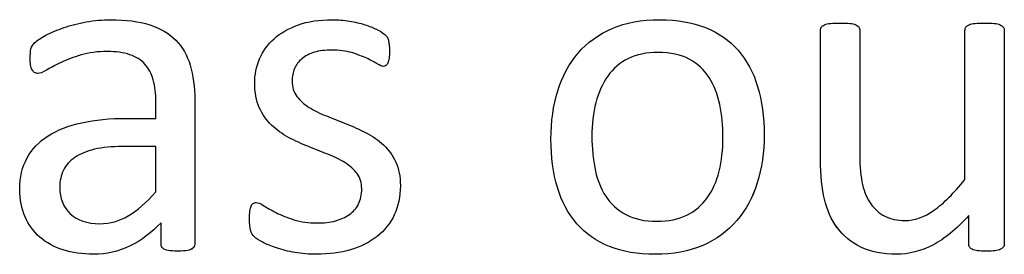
# Model space of a CAD drawing. Header units: inches. Extents: x 0 to 20790, y -12 to 14700.
# Tile 132 of 191: x 7501 to 7821, y 13320 to 13396. Entities that reach past the tile are written whole.
import ezdxf

# ---------------------------------------------------------------- set-up
doc = ezdxf.new("R2010")
doc.units = ezdxf.units.IN
doc.layers.add('254', color=7, linetype='Continuous', true_color=0xffffff)

msp = doc.modelspace()

# ---------------------------------------------------------------- linework, layer by layer
at = {"layer": '254', "linetype": 'Continuous', "lineweight": 25}
for points, knots in [([(7557.736, 13322.076), (7558.145, 13322.386), (7558.347, 13322.848), (7558.347, 13339.024), (7558.347, 13354.594), (7558.347, 13374.463), (7557.857, 13378.214), (7555.895, 13384.677), (7554.337, 13387.389), (7552.202, 13389.582), (7550.038, 13391.746), (7547.21, 13393.419), (7540.228, 13395.669), (7536.016, 13396.218), (7528.37, 13396.218), (7525.716, 13395.987), (7520.495, 13395), (7518.07, 13394.4), (7513.685, 13392.9), (7511.723, 13392.092), (7508.341, 13390.315), (7507.135, 13389.524), (7506.443, 13388.831), (7505.75, 13388.168), (7505.318, 13387.475), (7504.971, 13385.975), (7504.885, 13384.965), (7504.885, 13382.917), (7504.914, 13382.224), (7505.14, 13380.925), (7505.289, 13380.407), (7505.75, 13379.599), (7506.039, 13379.282), (7506.327, 13379.08), (7506.645, 13378.878), (7506.991, 13378.762), (7508.03, 13378.762), (7508.953, 13379.137), (7511.492, 13380.638), (7513.05, 13381.445), (7516.801, 13383.234), (7518.964, 13384.071), (7523.961, 13385.524), (7526.754, 13385.917), (7532.813, 13385.917), (7535.266, 13385.571), (7539.273, 13384.177), (7540.892, 13383.177), (7543.403, 13380.437), (7544.325, 13378.733), (7544.873, 13376.685), (7545.45, 13374.636), (7545.739, 13372.271), (7545.739, 13367.818), (7545.739, 13366.019), (7545.739, 13364.221), (7542.556, 13364.221), (7539.372, 13364.221), (7530.794, 13364.221), (7525.947, 13363.759), (7517.349, 13361.855), (7513.685, 13360.441), (7507.741, 13356.633), (7505.462, 13354.238), (7502.276, 13348.504), (7501.48, 13345.121), (7501.48, 13337.879), (7502.057, 13334.908), (7504.376, 13329.69), (7505.981, 13327.464), (7510.136, 13323.886), (7512.646, 13322.501), (7515.618, 13321.578), (7518.561, 13320.626), (7521.85, 13320.136), (7529.64, 13320.136), (7533.592, 13321.03), (7541.001, 13324.648), (7544.383, 13327.147), (7547.412, 13330.378), (7547.412, 13328.07), (7547.412, 13325.762), (7547.412, 13322.848), (7547.585, 13322.386), (7547.96, 13322.069), (7548.307, 13321.751), (7548.884, 13321.52), (7550.471, 13321.237), (7551.538, 13321.145), (7554.279, 13321.145), (7555.318, 13321.232), (7556.76, 13321.52), (7557.308, 13321.751), (7557.736, 13322.076)], [0, 0, 0, 0, 0.0062907, 0.0062907, 0.1679526, 0.1679526, 0.2125868, 0.2125868, 0.257221, 0.257221, 0.257221, 0.2941122, 0.2941122, 0.3310034, 0.3310034, 0.3506219, 0.3506219, 0.3704508, 0.3704508, 0.3902798, 0.3902798, 0.4098458, 0.4098458, 0.4098458, 0.4185611, 0.4185611, 0.4272765, 0.4272765, 0.4326245, 0.4326245, 0.437747, 0.437747, 0.4428695, 0.4428695, 0.4428695, 0.4468565, 0.4468565, 0.4524383, 0.4524383, 0.4580201, 0.4580201, 0.463602, 0.463602, 0.4692612, 0.4692612, 0.474606, 0.474606, 0.48002, 0.48002, 0.4853165, 0.4853165, 0.4853165, 0.5053782, 0.5053782, 0.5189706, 0.5189706, 0.5189706, 0.5457097, 0.5457097, 0.5910288, 0.5910288, 0.6363479, 0.6363479, 0.681667, 0.681667, 0.7273363, 0.7273363, 0.766578, 0.766578, 0.8061842, 0.8061842, 0.8457904, 0.8457904, 0.8457904, 0.877393, 0.877393, 0.9135102, 0.9135102, 0.9492912, 0.9492912, 0.9492912, 0.9709919, 0.9709919, 0.9766884, 0.9766884, 0.9766884, 0.9826091, 0.9826091, 0.988325, 0.988325, 0.9941625, 0.9941625, 1, 1, 1, 1]), ([(7506.443, 13388.831), (7507.135, 13389.524), (7508.341, 13390.315), (7511.723, 13392.092), (7513.685, 13392.9), (7518.07, 13394.4), (7520.495, 13395), (7525.716, 13395.987), (7528.37, 13396.218), (7536.016, 13396.218), (7540.228, 13395.669), (7547.21, 13393.419), (7550.038, 13391.746), (7552.202, 13389.582)], [0, 0, 0, 0, 0.1281972, 0.1281972, 0.2581168, 0.2581168, 0.3880364, 0.3880364, 0.5165767, 0.5165767, 0.7582883, 0.7582883, 1, 1, 1, 1]), ([(7623.165, 13332.922), (7624.475, 13335.687), (7625.139, 13338.831), (7625.139, 13345.352), (7624.619, 13347.92), (7622.641, 13352.225), (7621.301, 13354.065), (7619.657, 13355.594), (7618.012, 13357.152), (7616.137, 13358.451), (7614.002, 13359.518), (7611.896, 13360.615), (7609.732, 13361.595), (7605.371, 13363.317), (7603.211, 13364.163), (7601.134, 13365), (7599.028, 13365.808), (7597.153, 13366.731), (7595.508, 13367.77), (7593.863, 13368.78), (7592.536, 13369.991), (7591.498, 13371.347), (7590.488, 13372.703), (7589.968, 13374.377), (7589.968, 13377.81), (7590.228, 13379.137), (7591.325, 13381.619), (7592.104, 13382.686), (7593.171, 13383.58), (7594.21, 13384.475), (7595.566, 13385.167), (7598.855, 13386.148), (7600.73, 13386.379), (7605.318, 13386.379), (7607.453, 13386.091), (7609.328, 13385.542), (7611.174, 13384.965), (7612.819, 13384.359), (7615.589, 13383.09), (7616.714, 13382.484), (7617.58, 13381.907), (7618.474, 13381.359), (7619.138, 13381.07), (7619.888, 13381.07), (7620.176, 13381.157), (7620.436, 13381.33), (7620.696, 13381.532), (7620.898, 13381.821), (7621.099, 13382.224), (7621.273, 13382.628), (7621.388, 13383.177), (7621.561, 13384.446), (7621.59, 13385.196), (7621.59, 13386.898), (7621.561, 13387.591), (7621.384, 13388.715), (7621.33, 13389.178), (7621.244, 13389.582), (7621.157, 13389.957), (7621.042, 13390.303), (7620.869, 13390.62), (7620.667, 13390.909), (7620.32, 13391.284), (7619.772, 13391.688), (7619.253, 13392.092), (7618.445, 13392.582), (7617.406, 13393.102), (7616.339, 13393.65), (7615.069, 13394.14), (7612.1, 13395.072), (7610.424, 13395.467), (7608.578, 13395.756), (7606.731, 13396.073), (7604.885, 13396.218), (7598.855, 13396.218), (7595.162, 13395.669), (7588.847, 13393.41), (7586.218, 13391.919), (7582.005, 13388.168), (7580.447, 13385.975), (7579.38, 13383.494), (7578.341, 13381.013), (7577.822, 13378.416), (7577.822, 13372.617), (7578.312, 13369.962), (7579.322, 13367.77), (7580.303, 13365.548), (7581.63, 13363.673), (7583.275, 13362.057), (7584.919, 13360.47), (7586.766, 13359.143), (7588.843, 13358.018), (7590.921, 13356.922), (7593.056, 13355.941), (7597.416, 13354.219), (7599.547, 13353.373), (7601.596, 13352.565), (7603.644, 13351.786), (7605.491, 13350.863), (7607.135, 13349.853), (7608.751, 13348.814), (7610.078, 13347.631), (7612.098, 13344.977), (7612.588, 13343.332), (7612.588, 13339.466), (7612.242, 13337.851), (7610.857, 13335.081), (7609.876, 13333.927), (7608.578, 13333.032), (7607.308, 13332.138), (7605.779, 13331.445), (7602.317, 13330.522), (7600.355, 13330.291), (7595.335, 13330.291), (7592.796, 13330.638), (7588.379, 13332.014), (7586.477, 13332.773), (7584.862, 13333.609), (7583.246, 13334.417), (7581.89, 13335.196), (7580.765, 13335.889), (7579.668, 13336.581), (7578.832, 13336.927), (7577.908, 13336.927), (7577.591, 13336.812), (7577.303, 13336.639), (7577.043, 13336.466), (7576.812, 13336.177), (7576.668, 13335.773), (7576.495, 13335.34), (7576.379, 13334.821), (7576.264, 13334.158), (7576.177, 13333.465), (7576.12, 13332.657), (7576.12, 13330.089), (7576.235, 13328.849), (7576.754, 13327.002), (7577.158, 13326.281), (7578.312, 13325.242), (7579.207, 13324.665), (7580.419, 13324.031), (7581.659, 13323.396), (7583.159, 13322.761), (7584.919, 13322.184), (7586.708, 13321.578), (7588.699, 13321.117), (7590.921, 13320.713), (7593.171, 13320.338), (7595.508, 13320.136), (7601.971, 13320.136), (7605.635, 13320.626), (7612.302, 13322.58), (7615.185, 13324.002), (7619.992, 13327.824), (7621.85, 13330.147), (7623.165, 13332.922)], [0, 0, 0, 0, 0.0265971, 0.0265971, 0.0488695, 0.0488695, 0.071505, 0.071505, 0.071505, 0.0916763, 0.0916763, 0.0916763, 0.1124207, 0.1124207, 0.1329291, 0.1329291, 0.1329291, 0.1513232, 0.1513232, 0.1513232, 0.1671509, 0.1671509, 0.1671509, 0.1827935, 0.1827935, 0.1941287, 0.1941287, 0.2054639, 0.2054639, 0.2054639, 0.2187849, 0.2187849, 0.232106, 0.232106, 0.2470255, 0.2470255, 0.2470255, 0.2617411, 0.2617411, 0.2764567, 0.2764567, 0.2764567, 0.2827861, 0.2827861, 0.2867419, 0.2867419, 0.2867419, 0.2899769, 0.2899769, 0.2899769, 0.2946866, 0.2946866, 0.2993962, 0.2993962, 0.3039489, 0.3039489, 0.3087355, 0.3087355, 0.3087355, 0.3118991, 0.3118991, 0.3118991, 0.3162873, 0.3162873, 0.3162873, 0.3241694, 0.3241694, 0.3241694, 0.3358727, 0.3358727, 0.3477852, 0.3477852, 0.3477852, 0.3635516, 0.3635516, 0.3992722, 0.3992722, 0.4352836, 0.4352836, 0.4712949, 0.4712949, 0.4712949, 0.4954133, 0.4954133, 0.5223243, 0.5223243, 0.5223243, 0.5434303, 0.5434303, 0.5434303, 0.5642681, 0.5642681, 0.5642681, 0.5855645, 0.5855645, 0.6066186, 0.6066186, 0.6066186, 0.6252846, 0.6252846, 0.6252846, 0.6414191, 0.6414191, 0.6575536, 0.6575536, 0.6732136, 0.6732136, 0.6888736, 0.6888736, 0.6888736, 0.7040281, 0.7040281, 0.7191826, 0.7191826, 0.7391866, 0.7391866, 0.7589539, 0.7589539, 0.7589539, 0.7730817, 0.7730817, 0.7730817, 0.7812698, 0.7812698, 0.7868722, 0.7868722, 0.7868722, 0.7901715, 0.7901715, 0.7901715, 0.7952132, 0.7952132, 0.7952132, 0.802729, 0.802729, 0.8148868, 0.8148868, 0.8270447, 0.8270447, 0.8392026, 0.8392026, 0.8392026, 0.8540559, 0.8540559, 0.8540559, 0.8729189, 0.8729189, 0.8729189, 0.8944875, 0.8944875, 0.9297587, 0.9297587, 0.9647499, 0.9647499, 1, 1, 1, 1]), ([(7579.38, 13383.494), (7580.447, 13385.975), (7582.005, 13388.168), (7586.218, 13391.919), (7588.847, 13393.41), (7595.162, 13395.669), (7598.855, 13396.218), (7604.885, 13396.218), (7606.731, 13396.073), (7608.578, 13395.756)], [0, 0, 0, 0, 0.2915669, 0.2915669, 0.5831337, 0.5831337, 0.8723472, 0.8723472, 1, 1, 1, 1]), ([(7608.578, 13395.756), (7610.424, 13395.467), (7612.1, 13395.072), (7615.069, 13394.14), (7616.339, 13393.65), (7617.406, 13393.102)], [0, 0, 0, 0, 0.504427, 0.504427, 1, 1, 1, 1]), ([(7741.076, 13343.338), (7742.565, 13348.093), (7743.315, 13353.286), (7743.315, 13364.711), (7742.594, 13369.905), (7739.822, 13379.145), (7737.66, 13383.061), (7732.051, 13389.538), (7728.514, 13392.005), (7720.022, 13395.356), (7715.069, 13396.218), (7703.5, 13396.218), (7698.335, 13395.294), (7689.507, 13391.486), (7685.843, 13388.831), (7679.926, 13381.938), (7677.735, 13377.868), (7674.801, 13368.373), (7674.071, 13363.182), (7674.071, 13351.671), (7674.764, 13346.448), (7677.533, 13337.216), (7679.64, 13333.292), (7685.282, 13326.843), (7688.814, 13324.377), (7697.254, 13320.966), (7702.23, 13320.136), (7713.771, 13320.136), (7718.907, 13321.117), (7727.804, 13324.929), (7731.486, 13327.637), (7737.372, 13334.504), (7739.593, 13338.601), (7741.076, 13343.338)], [0, 0, 0, 0, 0.0581053, 0.0581053, 0.1179985, 0.1179985, 0.1779958, 0.1779958, 0.2382588, 0.2382588, 0.2986629, 0.2986629, 0.3612134, 0.3612134, 0.4237638, 0.4237638, 0.4857565, 0.4857565, 0.5474063, 0.5474063, 0.611258, 0.611258, 0.6751096, 0.6751096, 0.7386795, 0.7386795, 0.8024746, 0.8024746, 0.8682127, 0.8682127, 0.9341063, 0.9341063, 1, 1, 1, 1]), ([(7676.264, 13373.107), (7677.735, 13377.868), (7679.926, 13381.938), (7685.843, 13388.831), (7689.507, 13391.486), (7698.335, 13395.294), (7703.5, 13396.218), (7715.069, 13396.218), (7720.022, 13395.356), (7728.514, 13392.005), (7732.051, 13389.538), (7737.66, 13383.061), (7739.822, 13379.145), (7742.594, 13369.905), (7743.315, 13364.711), (7743.315, 13353.286), (7742.565, 13348.093), (7741.094, 13343.332)], [0, 0, 0, 0, 0.1276209, 0.1276209, 0.25639, 0.25639, 0.3851591, 0.3851591, 0.5095097, 0.5095097, 0.63357, 0.63357, 0.7570829, 0.7570829, 0.8803817, 0.8803817, 1, 1, 1, 1]), ([(7821.068, 13322.504), (7821.244, 13322.761), (7821.33, 13323.107), (7821.33, 13346.612), (7821.33, 13369.684), (7821.33, 13393.188), (7821.215, 13393.534), (7820.984, 13393.794), (7820.753, 13394.083), (7820.407, 13394.342), (7819.484, 13394.804), (7818.849, 13394.948), (7817.204, 13395.118), (7816.166, 13395.15), (7813.656, 13395.15), (7812.617, 13395.121), (7811.031, 13394.945), (7810.367, 13394.804), (7809.876, 13394.573), (7809.357, 13394.342), (7809.011, 13394.083), (7808.838, 13393.794), (7808.636, 13393.534), (7808.549, 13393.188), (7808.549, 13376.627), (7808.549, 13360.499), (7808.549, 13344.371), (7805.029, 13340.014), (7801.682, 13336.696), (7795.354, 13332.209), (7792.19, 13331.07), (7786.564, 13331.07), (7784.4, 13331.532), (7780.707, 13333.436), (7779.178, 13334.763), (7776.777, 13338.193), (7775.86, 13340.274), (7774.712, 13345.152), (7774.389, 13348.41), (7774.389, 13365.885), (7774.389, 13379.32), (7774.389, 13393.188), (7774.302, 13393.534), (7774.1, 13393.794), (7773.898, 13394.083), (7773.552, 13394.342), (7772.571, 13394.804), (7771.907, 13394.948), (7770.263, 13395.124), (7769.253, 13395.15), (7766.772, 13395.15), (7765.762, 13395.121), (7764.117, 13394.951), (7763.454, 13394.804), (7762.415, 13394.342), (7762.069, 13394.083), (7761.896, 13393.794), (7761.723, 13393.534), (7761.636, 13393.188), (7761.636, 13378.762), (7761.636, 13364.769), (7761.636, 13345.727), (7762.04, 13341.457), (7762.906, 13337.966), (7763.742, 13334.446), (7765.127, 13331.359), (7769.065, 13326.089), (7771.59, 13324.002), (7774.735, 13322.444), (7777.908, 13320.915), (7781.775, 13320.136), (7790.344, 13320.136), (7794.239, 13321.145), (7798.105, 13323.136), (7801.942, 13325.156), (7805.837, 13328.329), (7809.79, 13332.686), (7809.79, 13329.637), (7809.79, 13326.589), (7809.79, 13323.107), (7809.876, 13322.761), (7810.02, 13322.501), (7810.165, 13322.213), (7810.453, 13321.953), (7810.915, 13321.751), (7811.348, 13321.549), (7811.925, 13321.405), (7812.675, 13321.29), (7813.425, 13321.203), (7814.377, 13321.145), (7816.627, 13321.145), (7817.551, 13321.203), (7818.301, 13321.29), (7819.022, 13321.405), (7819.628, 13321.549), (7820.551, 13321.953), (7820.869, 13322.213), (7821.068, 13322.504)], [0, 0, 0, 0, 0.0038138, 0.0038138, 0.2071299, 0.2071299, 0.2109436, 0.2109436, 0.2109436, 0.2148076, 0.2148076, 0.2186716, 0.2186716, 0.2224039, 0.2224039, 0.2264026, 0.2264026, 0.2305478, 0.2305478, 0.2305478, 0.2342105, 0.2342105, 0.2342105, 0.2372634, 0.2372634, 0.3510351, 0.3510351, 0.3510351, 0.3882049, 0.3882049, 0.4251502, 0.4251502, 0.4536988, 0.4536988, 0.4822474, 0.4822474, 0.5102533, 0.5102533, 0.5379471, 0.5379471, 0.6300619, 0.6300619, 0.6330291, 0.6330291, 0.6330291, 0.6366576, 0.6366576, 0.640286, 0.640286, 0.6440425, 0.6440425, 0.6477991, 0.6477991, 0.6514275, 0.6514275, 0.6550559, 0.6550559, 0.6550559, 0.6579975, 0.6579975, 0.7531086, 0.7531086, 0.787427, 0.787427, 0.787427, 0.8144143, 0.8144143, 0.8415922, 0.8415922, 0.8415922, 0.8733002, 0.8733002, 0.9004502, 0.9004502, 0.9004502, 0.940355, 0.940355, 0.940355, 0.9644189, 0.9644189, 0.9678349, 0.9678349, 0.9678349, 0.9709703, 0.9709703, 0.9709703, 0.9757756, 0.9757756, 0.9757756, 0.9833849, 0.9833849, 0.9902518, 0.9902518, 0.9902518, 0.9951259, 0.9951259, 1, 1, 1, 1]), ([(7762.906, 13337.966), (7762.04, 13341.457), (7761.636, 13345.727), (7761.636, 13364.769), (7761.636, 13378.762), (7761.636, 13393.188), (7761.723, 13393.534), (7761.896, 13393.794)], [0, 0, 0, 0, 0.2592593, 0.2592593, 0.9777778, 0.9777778, 1, 1, 1, 1]), ([(7761.896, 13393.794), (7762.069, 13394.083), (7762.415, 13394.342), (7763.454, 13394.804), (7764.117, 13394.951), (7765.762, 13395.121), (7766.772, 13395.15), (7769.253, 13395.15), (7770.263, 13395.124), (7771.907, 13394.948), (7772.571, 13394.804), (7773.552, 13394.342), (7773.898, 13394.083), (7774.1, 13393.794)], [0, 0, 0, 0, 0.1647275, 0.1647275, 0.329455, 0.329455, 0.5, 0.5, 0.670545, 0.670545, 0.8352725, 0.8352725, 1, 1, 1, 1]), ([(7774.1, 13393.794), (7774.302, 13393.534), (7774.389, 13393.188), (7774.389, 13379.32), (7774.389, 13365.885), (7774.389, 13348.41), (7774.712, 13345.152), (7775.86, 13340.274), (7776.777, 13338.193), (7779.178, 13334.763), (7780.707, 13333.436), (7784.4, 13331.532), (7786.564, 13331.07), (7792.19, 13331.07), (7795.354, 13332.209), (7801.682, 13336.696), (7805.029, 13340.014), (7808.549, 13344.371)], [0, 0, 0, 0, 0.0105222, 0.0105222, 0.3371776, 0.3371776, 0.4353846, 0.4353846, 0.5346985, 0.5346985, 0.6359368, 0.6359368, 0.7371752, 0.7371752, 0.8681895, 0.8681895, 1, 1, 1, 1]), ([(7808.549, 13344.371), (7808.549, 13360.499), (7808.549, 13376.627), (7808.549, 13393.188), (7808.636, 13393.534), (7808.838, 13393.794)], [0, 0, 0, 0, 0.9738676, 0.9738676, 1, 1, 1, 1]), ([(7809.876, 13394.573), (7810.367, 13394.804), (7811.031, 13394.945), (7812.617, 13395.121), (7813.656, 13395.15), (7816.166, 13395.15), (7817.204, 13395.118), (7818.849, 13394.948), (7819.484, 13394.804), (7820.407, 13394.342), (7820.753, 13394.083), (7820.984, 13393.794)], [0, 0, 0, 0, 0.2114411, 0.2114411, 0.415418, 0.415418, 0.6057964, 0.6057964, 0.8028982, 0.8028982, 1, 1, 1, 1]), ([(7820.984, 13393.794), (7821.215, 13393.534), (7821.33, 13393.188), (7821.33, 13369.684), (7821.33, 13346.612), (7821.33, 13323.107), (7821.244, 13322.761), (7821.071, 13322.501)], [0, 0, 0, 0, 0.0180796, 0.0180796, 0.9819204, 0.9819204, 1, 1, 1, 1]), ([(7552.202, 13389.582), (7554.337, 13387.389), (7555.895, 13384.677), (7557.857, 13378.214), (7558.347, 13374.463), (7558.347, 13354.594), (7558.347, 13339.024), (7558.347, 13322.848), (7558.145, 13322.386), (7557.741, 13322.069)], [0, 0, 0, 0, 0.1735248, 0.1735248, 0.3470497, 0.3470497, 0.9755435, 0.9755435, 1, 1, 1, 1]), ([(7621.244, 13389.582), (7621.33, 13389.178), (7621.384, 13388.715), (7621.561, 13387.591), (7621.59, 13386.898), (7621.59, 13385.196), (7621.561, 13384.446), (7621.388, 13383.177), (7621.273, 13382.628), (7621.099, 13382.224)], [0, 0, 0, 0, 0.2551684, 0.2551684, 0.4978663, 0.4978663, 0.7489332, 0.7489332, 1, 1, 1, 1]), ([(7506.327, 13379.08), (7506.039, 13379.282), (7505.75, 13379.599), (7505.289, 13380.407), (7505.14, 13380.925), (7504.914, 13382.224), (7504.885, 13382.917), (7504.885, 13384.965), (7504.971, 13385.975), (7505.318, 13387.475), (7505.75, 13388.168), (7506.443, 13388.831)], [0, 0, 0, 0, 0.1551158, 0.1551158, 0.3102316, 0.3102316, 0.4721772, 0.4721772, 0.7360886, 0.7360886, 1, 1, 1, 1]), ([(7544.873, 13376.685), (7544.325, 13378.733), (7543.403, 13380.437), (7540.892, 13383.177), (7539.273, 13384.177), (7535.266, 13385.571), (7532.813, 13385.917), (7526.754, 13385.917), (7523.961, 13385.524), (7518.964, 13384.071), (7516.801, 13383.234), (7513.05, 13381.445), (7511.492, 13380.638), (7508.953, 13379.137), (7508.03, 13378.762), (7506.991, 13378.762), (7506.645, 13378.878), (7506.327, 13379.08)], [0, 0, 0, 0, 0.1247793, 0.1247793, 0.252326, 0.252326, 0.3782436, 0.3782436, 0.511568, 0.511568, 0.6430689, 0.6430689, 0.7745699, 0.7745699, 0.9060708, 0.9060708, 1, 1, 1, 1]), ([(7609.328, 13385.542), (7607.453, 13386.091), (7605.318, 13386.379), (7600.73, 13386.379), (7598.855, 13386.148), (7595.566, 13385.167), (7594.21, 13384.475), (7593.171, 13383.58)], [0, 0, 0, 0, 0.3589744, 0.3589744, 0.6794872, 0.6794872, 1, 1, 1, 1]), ([(7579.322, 13367.77), (7578.312, 13369.962), (7577.822, 13372.617), (7577.822, 13378.416), (7578.341, 13381.013), (7579.38, 13383.494)], [0, 0, 0, 0, 0.5273632, 0.5273632, 1, 1, 1, 1]), ([(7593.171, 13383.58), (7592.104, 13382.686), (7591.325, 13381.619), (7590.228, 13379.137), (7589.968, 13377.81), (7589.968, 13374.377), (7590.488, 13372.703), (7591.498, 13371.347)], [0, 0, 0, 0, 0.295858, 0.295858, 0.591716, 0.591716, 1, 1, 1, 1]), ([(7617.58, 13381.907), (7616.714, 13382.484), (7615.589, 13383.09), (7612.819, 13384.359), (7611.174, 13384.965), (7609.328, 13385.542)], [0, 0, 0, 0, 0.5, 0.5, 1, 1, 1, 1]), ([(7728.887, 13368.692), (7729.582, 13365.346), (7729.928, 13361.826), (7729.928, 13354.065), (7729.524, 13350.401), (7728.687, 13347.083), (7727.88, 13343.736), (7726.581, 13340.851), (7723.095, 13336.029), (7720.869, 13334.158), (7715.445, 13331.503), (7712.242, 13330.84), (7704.481, 13330.84), (7701.105, 13331.561), (7698.393, 13333.032), (7695.652, 13334.475), (7693.488, 13336.466), (7690.257, 13341.428), (7689.103, 13344.342), (7687.724, 13351.008), (7687.372, 13354.585), (7687.372, 13362.317), (7687.805, 13365.981), (7689.487, 13372.651), (7690.805, 13375.531), (7694.281, 13380.397), (7696.489, 13382.282), (7701.89, 13384.925), (7705.116, 13385.6), (7712.906, 13385.6), (7716.281, 13384.879), (7721.693, 13381.942), (7723.869, 13379.974), (7727.043, 13374.954), (7728.197, 13372.011), (7728.887, 13368.692)], [0, 0, 0, 0, 0.0676707, 0.0676707, 0.1400264, 0.1400264, 0.1400264, 0.2011218, 0.2011218, 0.2630503, 0.2630503, 0.3249788, 0.3249788, 0.3931969, 0.3931969, 0.3931969, 0.4510423, 0.4510423, 0.5088876, 0.5088876, 0.5662549, 0.5662549, 0.6253606, 0.6253606, 0.6850724, 0.6850724, 0.7452559, 0.7452559, 0.8049234, 0.8049234, 0.8701413, 0.8701413, 0.9350707, 0.9350707, 1, 1, 1, 1]), ([(7728.889, 13368.693), (7728.197, 13372.011), (7727.043, 13374.954), (7723.869, 13379.974), (7721.693, 13381.942), (7716.281, 13384.879), (7712.906, 13385.6), (7705.116, 13385.6), (7701.89, 13384.925), (7696.489, 13382.282), (7694.281, 13380.397), (7690.805, 13375.531), (7689.487, 13372.651), (7687.805, 13365.981), (7687.372, 13362.317), (7687.372, 13354.585), (7687.724, 13351.008), (7689.103, 13344.342), (7690.257, 13341.428), (7693.488, 13336.466), (7695.652, 13334.475), (7698.393, 13333.032)], [0, 0, 0, 0, 0.1070023, 0.1070023, 0.2140046, 0.2140046, 0.3214825, 0.3214825, 0.4198134, 0.4198134, 0.5189947, 0.5189947, 0.6173987, 0.6173987, 0.7148037, 0.7148037, 0.8093438, 0.8093438, 0.9046719, 0.9046719, 1, 1, 1, 1]), ([(7620.436, 13381.33), (7620.176, 13381.157), (7619.888, 13381.07), (7619.138, 13381.07), (7618.474, 13381.359), (7617.58, 13381.907)], [0, 0, 0, 0, 0.3846154, 0.3846154, 1, 1, 1, 1]), ([(7545.739, 13364.221), (7545.739, 13366.019), (7545.739, 13367.818), (7545.739, 13372.271), (7545.45, 13374.636), (7544.873, 13376.685)], [0, 0, 0, 0, 0.4038877, 0.4038877, 1, 1, 1, 1]), ([(7741.094, 13343.332), (7739.593, 13338.601), (7737.372, 13334.504), (7731.486, 13327.637), (7727.804, 13324.929), (7718.907, 13321.117), (7713.771, 13320.136), (7702.23, 13320.136), (7697.254, 13320.966), (7688.814, 13324.377), (7685.282, 13326.843), (7679.64, 13333.292), (7677.533, 13337.216), (7674.764, 13346.448), (7674.071, 13351.671), (7674.071, 13363.182), (7674.801, 13368.373), (7676.264, 13373.107)], [0, 0, 0, 0, 0.1281371, 0.1281371, 0.2562741, 0.2562741, 0.3841087, 0.3841087, 0.5081649, 0.5081649, 0.6317832, 0.6317832, 0.7559494, 0.7559494, 0.8801155, 0.8801155, 1, 1, 1, 1]), ([(7728.687, 13347.083), (7729.524, 13350.401), (7729.928, 13354.065), (7729.928, 13361.826), (7729.582, 13365.346), (7728.889, 13368.693)], [0, 0, 0, 0, 0.5167286, 0.5167286, 1, 1, 1, 1]), ([(7515.618, 13321.578), (7512.646, 13322.501), (7510.136, 13323.886), (7505.981, 13327.464), (7504.376, 13329.69), (7502.057, 13334.908), (7501.48, 13337.879), (7501.48, 13345.121), (7502.276, 13348.504), (7505.462, 13354.238), (7507.741, 13356.633), (7513.685, 13360.441), (7517.349, 13361.855), (7525.947, 13363.759), (7530.794, 13364.221), (7539.372, 13364.221), (7542.556, 13364.221), (7545.739, 13364.221)], [0, 0, 0, 0, 0.1211867, 0.1211867, 0.2423733, 0.2423733, 0.3624449, 0.3624449, 0.5021834, 0.5021834, 0.6408503, 0.6408503, 0.7795172, 0.7795172, 0.9181841, 0.9181841, 1, 1, 1, 1]), ([(7601.134, 13365), (7603.211, 13364.163), (7605.371, 13363.317), (7609.732, 13361.595), (7611.896, 13360.615), (7614.002, 13359.518)], [0, 0, 0, 0, 0.4971403, 0.4971403, 1, 1, 1, 1]), ([(7601.596, 13352.565), (7599.547, 13353.373), (7597.416, 13354.219), (7593.056, 13355.941), (7590.921, 13356.922), (7588.843, 13358.018)], [0, 0, 0, 0, 0.4971403, 0.4971403, 1, 1, 1, 1]), ([(7534.891, 13355.075), (7538.507, 13355.075), (7542.123, 13355.075), (7545.739, 13355.075), (7545.739, 13350.18), (7545.739, 13345.285), (7545.739, 13340.389), (7542.594, 13336.898), (7539.622, 13334.302), (7533.922, 13330.905), (7530.823, 13330.061), (7523.379, 13330.061), (7520.205, 13331.128), (7515.647, 13335.398), (7514.492, 13338.254), (7514.492, 13343.938), (7514.896, 13345.814), (7515.675, 13347.429), (7516.483, 13349.016), (7517.724, 13350.401), (7521.109, 13352.696), (7523.235, 13353.604), (7525.802, 13354.181), (7528.37, 13354.786), (7531.4, 13355.075), (7534.891, 13355.075)], [0, 0, 0, 0, 0.0969812, 0.0969812, 0.0969812, 0.228267, 0.228267, 0.228267, 0.334882, 0.334882, 0.4410263, 0.4410263, 0.5730145, 0.5730145, 0.7050027, 0.7050027, 0.7827055, 0.7827055, 0.7827055, 0.8432978, 0.8432978, 0.9031884, 0.9031884, 0.9031884, 1, 1, 1, 1]), ([(7525.802, 13354.181), (7523.235, 13353.604), (7521.109, 13352.696), (7517.724, 13350.401), (7516.483, 13349.016), (7515.675, 13347.429)], [0, 0, 0, 0, 0.497088, 0.497088, 1, 1, 1, 1]), ([(7619.657, 13355.594), (7621.301, 13354.065), (7622.641, 13352.225), (7624.619, 13347.92), (7625.139, 13345.352), (7625.139, 13338.831), (7624.475, 13335.687), (7623.177, 13332.917)], [0, 0, 0, 0, 0.3165581, 0.3165581, 0.6280383, 0.6280383, 1, 1, 1, 1]), ([(7515.675, 13347.429), (7514.896, 13345.814), (7514.492, 13343.938), (7514.492, 13338.254), (7515.647, 13335.398), (7520.205, 13331.128), (7523.379, 13330.061), (7530.823, 13330.061), (7533.922, 13330.905), (7539.622, 13334.302), (7542.594, 13336.898), (7545.739, 13340.389)], [0, 0, 0, 0, 0.1401467, 0.1401467, 0.3782042, 0.3782042, 0.6162616, 0.6162616, 0.8077064, 0.8077064, 1, 1, 1, 1]), ([(7608.578, 13333.032), (7609.876, 13333.927), (7610.857, 13335.081), (7612.242, 13337.851), (7612.588, 13339.466), (7612.588, 13343.332), (7612.098, 13344.977), (7610.078, 13347.631), (7608.751, 13348.814), (7607.135, 13349.853)], [0, 0, 0, 0, 0.2462687, 0.2462687, 0.4925373, 0.4925373, 0.7462687, 0.7462687, 1, 1, 1, 1]), ([(7698.393, 13333.032), (7701.105, 13331.561), (7704.481, 13330.84), (7712.242, 13330.84), (7715.445, 13331.503), (7720.869, 13334.158), (7723.095, 13336.029), (7726.581, 13340.851), (7727.88, 13343.736), (7728.687, 13347.083)], [0, 0, 0, 0, 0.2694552, 0.2694552, 0.514067, 0.514067, 0.7586788, 0.7586788, 1, 1, 1, 1]), ([(7774.735, 13322.444), (7771.59, 13324.002), (7769.065, 13326.089), (7765.127, 13331.359), (7763.742, 13334.446), (7762.906, 13337.966)], [0, 0, 0, 0, 0.5017601, 0.5017601, 1, 1, 1, 1]), ([(7577.303, 13336.639), (7577.591, 13336.812), (7577.908, 13336.927), (7578.832, 13336.927), (7579.668, 13336.581), (7580.765, 13335.889)], [0, 0, 0, 0, 0.40625, 0.40625, 1, 1, 1, 1]), ([(7580.419, 13324.031), (7579.207, 13324.665), (7578.312, 13325.242), (7577.158, 13326.281), (7576.754, 13327.002), (7576.235, 13328.849), (7576.12, 13330.089), (7576.12, 13332.657), (7576.177, 13333.465), (7576.264, 13334.158)], [0, 0, 0, 0, 0.2763819, 0.2763819, 0.5527638, 0.5527638, 0.8291457, 0.8291457, 1, 1, 1, 1]), ([(7584.862, 13333.609), (7586.477, 13332.773), (7588.379, 13332.014), (7592.796, 13330.638), (7595.335, 13330.291), (7600.355, 13330.291), (7602.317, 13330.522), (7605.779, 13331.445), (7607.308, 13332.138), (7608.578, 13333.032)], [0, 0, 0, 0, 0.2820666, 0.2820666, 0.56751, 0.56751, 0.783755, 0.783755, 1, 1, 1, 1]), ([(7623.177, 13332.917), (7621.85, 13330.147), (7619.992, 13327.824), (7615.185, 13324.002), (7612.302, 13322.58), (7605.635, 13320.626), (7601.971, 13320.136), (7595.508, 13320.136), (7593.171, 13320.338), (7590.921, 13320.713)], [0, 0, 0, 0, 0.2773826, 0.2773826, 0.5527281, 0.5527281, 0.8302763, 0.8302763, 1, 1, 1, 1]), ([(7810.02, 13322.501), (7809.876, 13322.761), (7809.79, 13323.107), (7809.79, 13326.589), (7809.79, 13329.637), (7809.79, 13332.686)], [0, 0, 0, 0, 0.1243094, 0.1243094, 1, 1, 1, 1]), ([(7547.412, 13330.378), (7544.383, 13327.147), (7541.001, 13324.648), (7533.592, 13321.03), (7529.64, 13320.136), (7521.85, 13320.136), (7518.561, 13320.626), (7515.618, 13321.578)], [0, 0, 0, 0, 0.3457072, 0.3457072, 0.6946633, 0.6946633, 1, 1, 1, 1]), ([(7547.96, 13322.069), (7547.585, 13322.386), (7547.412, 13322.848), (7547.412, 13325.762), (7547.412, 13328.07), (7547.412, 13330.378)], [0, 0, 0, 0, 0.2079208, 0.2079208, 1, 1, 1, 1]), ([(7557.741, 13322.069), (7557.308, 13321.751), (7556.76, 13321.52), (7555.318, 13321.232), (7554.279, 13321.145), (7551.538, 13321.145), (7550.471, 13321.237), (7548.884, 13321.52), (7548.307, 13321.751), (7547.96, 13322.069)], [0, 0, 0, 0, 0.2504121, 0.2504121, 0.5008242, 0.5008242, 0.7460194, 0.7460194, 1, 1, 1, 1]), ([(7798.105, 13323.136), (7794.239, 13321.145), (7790.344, 13320.136), (7781.775, 13320.136), (7777.908, 13320.915), (7774.735, 13322.444)], [0, 0, 0, 0, 0.4612795, 0.4612795, 1, 1, 1, 1]), ([(7821.071, 13322.501), (7820.869, 13322.213), (7820.551, 13321.953), (7819.628, 13321.549), (7819.022, 13321.405), (7818.301, 13321.29)], [0, 0, 0, 0, 0.5, 0.5, 1, 1, 1, 1]), ([(7818.301, 13321.29), (7817.551, 13321.203), (7816.627, 13321.145), (7814.377, 13321.145), (7813.425, 13321.203), (7812.675, 13321.29)], [0, 0, 0, 0, 0.474359, 0.474359, 1, 1, 1, 1])]:
    msp.add_open_spline(points, degree=3, knots=knots, dxfattribs=at)
for points in [[(7617.406, 13393.102), (7618.445, 13392.582), (7619.253, 13392.092), (7619.772, 13391.688)], [(7808.838, 13393.794), (7809.011, 13394.083), (7809.357, 13394.342), (7809.876, 13394.573)], [(7619.772, 13391.688), (7620.32, 13391.284), (7620.667, 13390.909), (7620.869, 13390.62)], [(7620.869, 13390.62), (7621.042, 13390.303), (7621.157, 13389.957), (7621.244, 13389.582)], [(7621.099, 13382.224), (7620.898, 13381.821), (7620.696, 13381.532), (7620.436, 13381.33)], [(7591.498, 13371.347), (7592.536, 13369.991), (7593.863, 13368.78), (7595.508, 13367.77)], [(7583.275, 13362.057), (7581.63, 13363.673), (7580.303, 13365.548), (7579.322, 13367.77)], [(7595.508, 13367.77), (7597.153, 13366.731), (7599.028, 13365.808), (7601.134, 13365)], [(7588.843, 13358.018), (7586.766, 13359.143), (7584.919, 13360.47), (7583.275, 13362.057)], [(7614.002, 13359.518), (7616.137, 13358.451), (7618.012, 13357.152), (7619.657, 13355.594)], [(7534.891, 13355.075), (7531.4, 13355.075), (7528.37, 13354.786), (7525.802, 13354.181)], [(7545.739, 13355.075), (7542.123, 13355.075), (7538.507, 13355.075), (7534.891, 13355.075)], [(7545.739, 13340.389), (7545.739, 13345.285), (7545.739, 13350.18), (7545.739, 13355.075)], [(7607.135, 13349.853), (7605.491, 13350.863), (7603.644, 13351.786), (7601.596, 13352.565)], [(7576.264, 13334.158), (7576.379, 13334.821), (7576.495, 13335.34), (7576.668, 13335.773)], [(7576.668, 13335.773), (7576.812, 13336.177), (7577.043, 13336.466), (7577.303, 13336.639)], [(7580.765, 13335.889), (7581.89, 13335.196), (7583.246, 13334.417), (7584.862, 13333.609)], [(7809.79, 13332.686), (7805.837, 13328.329), (7801.942, 13325.156), (7798.105, 13323.136)], [(7584.919, 13322.184), (7583.159, 13322.761), (7581.659, 13323.396), (7580.419, 13324.031)], [(7590.921, 13320.713), (7588.699, 13321.117), (7586.708, 13321.578), (7584.919, 13322.184)], [(7810.915, 13321.751), (7810.453, 13321.953), (7810.165, 13322.213), (7810.02, 13322.501)], [(7812.675, 13321.29), (7811.925, 13321.405), (7811.348, 13321.549), (7810.915, 13321.751)]]:
    msp.add_open_spline(points, degree=3, dxfattribs=at)

doc.saveas('drawing.dxf')
